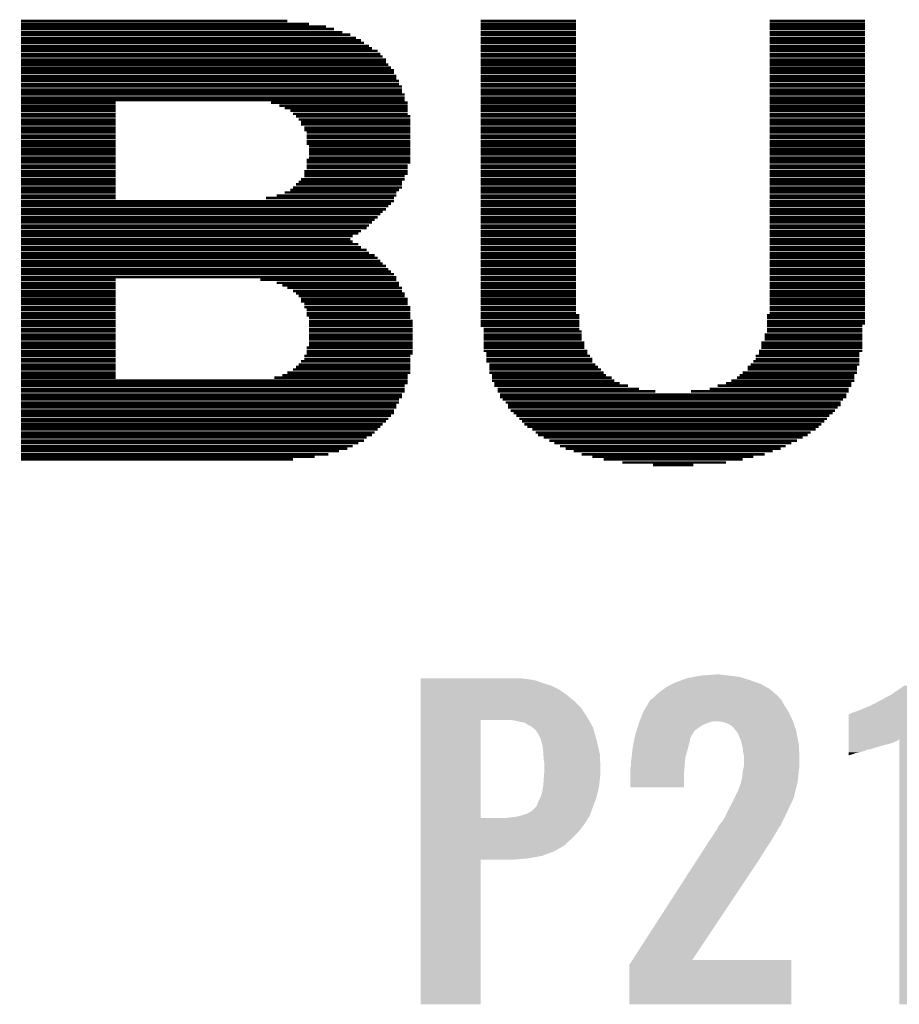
# Model space of a CAD drawing. Extents: x -9 to 122, y -9 to 65.
# Tile 133 of 256: x 42.03 to 45.61, y 28.24 to 32.26. Entities that reach past the tile are written whole.
import ezdxf

# ---------------------------------------------------------------- set-up
doc = ezdxf.new("R2010")
doc.units = 0
doc.layers.add('CLICKER_4_FOR_R7FA4M2A_V100_GTO', color=12, linetype='CONTINUOUS')

msp = doc.modelspace()

# ---------------------------------------------------------------- linework, layer by layer
at = {"layer": 'CLICKER_4_FOR_R7FA4M2A_V100_GTO', "const_width": 0.01016}
for points in [[(42.03192, 32.25038), (43.1165, 32.25038)], [(43.9039, 32.25038), (44.29252, 32.25038)], [(45.07992, 32.25038), (45.46854, 32.25038)], [(42.03192, 32.23768), (43.2054, 32.23768)], [(42.03192, 32.22752), (43.27398, 32.22752)], [(42.03192, 32.21736), (43.307, 32.21736)], [(42.03192, 32.20466), (43.34002, 32.20466)], [(43.9039, 32.23768), (44.29252, 32.23768)], [(43.9039, 32.22752), (44.29252, 32.22752)], [(43.9039, 32.21736), (44.29252, 32.21736)], [(43.9039, 32.20466), (44.29252, 32.20466)], [(45.07992, 32.23768), (45.46854, 32.23768)], [(45.07992, 32.22752), (45.46854, 32.22752)], [(45.07992, 32.21736), (45.46854, 32.21736)], [(45.07992, 32.20466), (45.46854, 32.20466)], [(42.03192, 32.1945), (43.37304, 32.1945)], [(42.03192, 32.1818), (43.3959, 32.1818)], [(42.03192, 32.17164), (43.41622, 32.17164)], [(42.03192, 32.16148), (43.42892, 32.16148)], [(43.9039, 32.1945), (44.29252, 32.1945)], [(43.9039, 32.1818), (44.29252, 32.1818)], [(43.9039, 32.17164), (44.29252, 32.17164)], [(43.9039, 32.16148), (44.29252, 32.16148)], [(45.07992, 32.1945), (45.46854, 32.1945)], [(45.07992, 32.1818), (45.46854, 32.1818)], [(45.07992, 32.17164), (45.46854, 32.17164)], [(45.07992, 32.16148), (45.46854, 32.16148)], [(42.03192, 32.14878), (43.44924, 32.14878)], [(42.03192, 32.13862), (43.46194, 32.13862)], [(42.03192, 32.12846), (43.4848, 32.12846)], [(43.9039, 32.14878), (44.29252, 32.14878)], [(43.9039, 32.13862), (44.29252, 32.13862)], [(43.9039, 32.12846), (44.29252, 32.12846)], [(45.07992, 32.14878), (45.46854, 32.14878)], [(45.07992, 32.13862), (45.46854, 32.13862)], [(45.07992, 32.12846), (45.46854, 32.12846)], [(42.03192, 32.11576), (43.49496, 32.11576)], [(42.03192, 32.1056), (43.50512, 32.1056)], [(42.03192, 32.0929), (43.51782, 32.0929)], [(42.03192, 32.08274), (43.51782, 32.08274)], [(43.9039, 32.11576), (44.29252, 32.11576)], [(43.9039, 32.1056), (44.29252, 32.1056)], [(43.9039, 32.0929), (44.29252, 32.0929)], [(43.9039, 32.08274), (44.29252, 32.08274)], [(45.07992, 32.11576), (45.46854, 32.11576)], [(45.07992, 32.1056), (45.46854, 32.1056)], [(45.07992, 32.0929), (45.46854, 32.0929)], [(45.07992, 32.08274), (45.46854, 32.08274)], [(42.03192, 32.07258), (43.52798, 32.07258)], [(42.03192, 32.05988), (43.53814, 32.05988)], [(42.03192, 32.04972), (43.55084, 32.04972)], [(43.9039, 32.07258), (44.29252, 32.07258)], [(43.9039, 32.05988), (44.29252, 32.05988)], [(43.9039, 32.04972), (44.29252, 32.04972)], [(45.07992, 32.07258), (45.46854, 32.07258)], [(45.07992, 32.05988), (45.46854, 32.05988)], [(45.07992, 32.04972), (45.46854, 32.04972)], [(42.03192, 32.03956), (43.55084, 32.03956)], [(42.03192, 32.02686), (43.561, 32.02686)], [(42.03192, 32.0167), (43.561, 32.0167)], [(42.03192, 32.00654), (43.57116, 32.00654)], [(43.9039, 32.03956), (44.29252, 32.03956)], [(43.9039, 32.02686), (44.29252, 32.02686)], [(43.9039, 32.0167), (44.29252, 32.0167)], [(43.9039, 32.00654), (44.29252, 32.00654)], [(45.07992, 32.03956), (45.46854, 32.03956)], [(45.07992, 32.02686), (45.46854, 32.02686)], [(45.07992, 32.0167), (45.46854, 32.0167)], [(45.07992, 32.00654), (45.46854, 32.00654)], [(42.03192, 31.99384), (43.57116, 31.99384)], [(42.03192, 31.98368), (43.58386, 31.98368)], [(42.03192, 31.97098), (43.58386, 31.97098)], [(42.03192, 31.96082), (43.58386, 31.96082)], [(43.9039, 31.99384), (44.29252, 31.99384)], [(43.9039, 31.98368), (44.29252, 31.98368)], [(43.9039, 31.97098), (44.29252, 31.97098)], [(43.9039, 31.96082), (44.29252, 31.96082)], [(45.07992, 31.99384), (45.46854, 31.99384)], [(45.07992, 31.98368), (45.46854, 31.98368)], [(45.07992, 31.97098), (45.46854, 31.97098)], [(45.07992, 31.96082), (45.46854, 31.96082)], [(42.03192, 31.95066), (43.59402, 31.95066)], [(42.03192, 31.93796), (43.59402, 31.93796)], [(42.03192, 31.9278), (43.59402, 31.9278)], [(43.9039, 31.95066), (44.29252, 31.95066)], [(43.9039, 31.93796), (44.29252, 31.93796)], [(43.9039, 31.9278), (44.29252, 31.9278)], [(45.07992, 31.95066), (45.46854, 31.95066)], [(45.07992, 31.93796), (45.46854, 31.93796)], [(45.07992, 31.9278), (45.46854, 31.9278)], [(42.03192, 31.91764), (42.418, 31.91764)], [(42.03192, 31.90494), (42.418, 31.90494)], [(42.03192, 31.89478), (42.418, 31.89478)], [(42.03192, 31.88462), (42.418, 31.88462)], [(43.05046, 31.91764), (43.60672, 31.91764)], [(43.08348, 31.90494), (43.60672, 31.90494)], [(43.10634, 31.89478), (43.60672, 31.89478)], [(43.1292, 31.88462), (43.60672, 31.88462)], [(43.9039, 31.91764), (44.29252, 31.91764)], [(43.9039, 31.90494), (44.29252, 31.90494)], [(43.9039, 31.89478), (44.29252, 31.89478)], [(43.9039, 31.88462), (44.29252, 31.88462)], [(45.07992, 31.91764), (45.46854, 31.91764)], [(45.07992, 31.90494), (45.46854, 31.90494)], [(45.07992, 31.89478), (45.46854, 31.89478)], [(45.07992, 31.88462), (45.46854, 31.88462)], [(42.03192, 31.87192), (42.418, 31.87192)], [(42.03192, 31.86176), (42.418, 31.86176)], [(42.03192, 31.84906), (42.418, 31.84906)], [(43.13936, 31.87192), (43.60672, 31.87192)], [(43.15206, 31.86176), (43.61688, 31.86176)], [(43.16222, 31.84906), (43.61688, 31.84906)], [(43.9039, 31.87192), (44.29252, 31.87192)], [(43.9039, 31.86176), (44.29252, 31.86176)], [(43.9039, 31.84906), (44.29252, 31.84906)], [(45.07992, 31.87192), (45.46854, 31.87192)], [(45.07992, 31.86176), (45.46854, 31.86176)], [(45.07992, 31.84906), (45.46854, 31.84906)], [(42.03192, 31.8389), (42.418, 31.8389)], [(42.03192, 31.82874), (42.418, 31.82874)], [(42.03192, 31.81604), (42.418, 31.81604)], [(42.03192, 31.80588), (42.418, 31.80588)], [(43.17238, 31.8389), (43.61688, 31.8389)], [(43.17238, 31.82874), (43.61688, 31.82874)], [(43.18508, 31.81604), (43.61688, 31.81604)], [(43.18508, 31.80588), (43.61688, 31.80588)], [(43.9039, 31.8389), (44.29252, 31.8389)], [(43.9039, 31.82874), (44.29252, 31.82874)], [(43.9039, 31.81604), (44.29252, 31.81604)], [(43.9039, 31.80588), (44.29252, 31.80588)], [(45.07992, 31.8389), (45.46854, 31.8389)], [(45.07992, 31.82874), (45.46854, 31.82874)], [(45.07992, 31.81604), (45.46854, 31.81604)], [(45.07992, 31.80588), (45.46854, 31.80588)], [(42.03192, 31.79572), (42.418, 31.79572)], [(42.03192, 31.78302), (42.418, 31.78302)], [(42.03192, 31.77286), (42.418, 31.77286)], [(42.03192, 31.76016), (42.418, 31.76016)], [(43.19524, 31.79572), (43.61688, 31.79572)], [(43.19524, 31.78302), (43.61688, 31.78302)], [(43.19524, 31.77286), (43.61688, 31.77286)], [(43.19524, 31.76016), (43.61688, 31.76016)], [(43.9039, 31.79572), (44.29252, 31.79572)], [(43.9039, 31.78302), (44.29252, 31.78302)], [(43.9039, 31.77286), (44.29252, 31.77286)], [(43.9039, 31.76016), (44.29252, 31.76016)], [(45.07992, 31.79572), (45.46854, 31.79572)], [(45.07992, 31.78302), (45.46854, 31.78302)], [(45.07992, 31.77286), (45.46854, 31.77286)], [(45.07992, 31.76016), (45.46854, 31.76016)], [(42.03192, 31.75), (42.418, 31.75)], [(42.03192, 31.73984), (42.418, 31.73984)], [(42.03192, 31.72714), (42.418, 31.72714)], [(43.19524, 31.75), (43.61688, 31.75)], [(43.2054, 31.73984), (43.61688, 31.73984)], [(43.2054, 31.72714), (43.61688, 31.72714)], [(43.9039, 31.75), (44.29252, 31.75)], [(43.9039, 31.73984), (44.29252, 31.73984)], [(43.9039, 31.72714), (44.29252, 31.72714)], [(45.07992, 31.75), (45.46854, 31.75)], [(45.07992, 31.73984), (45.46854, 31.73984)], [(45.07992, 31.72714), (45.46854, 31.72714)], [(42.03192, 31.71698), (42.418, 31.71698)], [(42.03192, 31.70682), (42.418, 31.70682)], [(42.03192, 31.69412), (42.418, 31.69412)], [(42.03192, 31.68396), (42.418, 31.68396)], [(43.19524, 31.68396), (43.61688, 31.68396)], [(43.2054, 31.71698), (43.61688, 31.71698)], [(43.2054, 31.70682), (43.61688, 31.70682)], [(43.2054, 31.69412), (43.61688, 31.69412)], [(43.9039, 31.71698), (44.29252, 31.71698)], [(43.9039, 31.70682), (44.29252, 31.70682)], [(43.9039, 31.69412), (44.29252, 31.69412)], [(43.9039, 31.68396), (44.29252, 31.68396)], [(45.07992, 31.71698), (45.46854, 31.71698)], [(45.07992, 31.70682), (45.46854, 31.70682)], [(45.07992, 31.69412), (45.46854, 31.69412)], [(45.07992, 31.68396), (45.46854, 31.68396)], [(42.03192, 31.6738), (42.418, 31.6738)], [(42.03192, 31.6611), (42.418, 31.6611)], [(42.03192, 31.65094), (42.418, 31.65094)], [(43.19524, 31.6738), (43.61688, 31.6738)], [(43.19524, 31.6611), (43.60672, 31.6611)], [(43.19524, 31.65094), (43.60672, 31.65094)], [(43.9039, 31.6738), (44.29252, 31.6738)], [(43.9039, 31.6611), (44.29252, 31.6611)], [(43.9039, 31.65094), (44.29252, 31.65094)], [(45.07992, 31.6738), (45.46854, 31.6738)], [(45.07992, 31.6611), (45.46854, 31.6611)], [(45.07992, 31.65094), (45.46854, 31.65094)], [(42.03192, 31.63824), (42.418, 31.63824)], [(42.03192, 31.62808), (42.418, 31.62808)], [(42.03192, 31.61792), (42.418, 31.61792)], [(42.03192, 31.60522), (42.418, 31.60522)], [(43.17238, 31.60522), (43.59402, 31.60522)], [(43.18508, 31.63824), (43.60672, 31.63824)], [(43.18508, 31.62808), (43.60672, 31.62808)], [(43.18508, 31.61792), (43.59402, 31.61792)], [(43.9039, 31.63824), (44.29252, 31.63824)], [(43.9039, 31.62808), (44.29252, 31.62808)], [(43.9039, 31.61792), (44.29252, 31.61792)], [(43.9039, 31.60522), (44.29252, 31.60522)], [(45.07992, 31.63824), (45.46854, 31.63824)], [(45.07992, 31.62808), (45.46854, 31.62808)], [(45.07992, 31.61792), (45.46854, 31.61792)], [(45.07992, 31.60522), (45.46854, 31.60522)], [(42.03192, 31.59506), (42.418, 31.59506)], [(42.03192, 31.5849), (42.418, 31.5849)], [(42.03192, 31.5722), (42.418, 31.5722)], [(42.03192, 31.56204), (42.418, 31.56204)], [(43.1292, 31.56204), (43.57116, 31.56204)], [(43.13936, 31.5722), (43.58386, 31.5722)], [(43.15206, 31.5849), (43.58386, 31.5849)], [(43.16222, 31.59506), (43.58386, 31.59506)], [(43.9039, 31.59506), (44.29252, 31.59506)], [(43.9039, 31.5849), (44.29252, 31.5849)], [(43.9039, 31.5722), (44.29252, 31.5722)], [(43.9039, 31.56204), (44.29252, 31.56204)], [(45.07992, 31.59506), (45.46854, 31.59506)], [(45.07992, 31.5849), (45.46854, 31.5849)], [(45.07992, 31.5722), (45.46854, 31.5722)], [(45.07992, 31.56204), (45.46854, 31.56204)], [(42.03192, 31.55188), (42.418, 31.55188)], [(42.03192, 31.53918), (42.418, 31.53918)], [(42.03192, 31.52902), (42.418, 31.52902)], [(43.03014, 31.52902), (43.55084, 31.52902)], [(43.07332, 31.53918), (43.561, 31.53918)], [(43.10634, 31.55188), (43.561, 31.55188)], [(43.9039, 31.55188), (44.29252, 31.55188)], [(43.9039, 31.53918), (44.29252, 31.53918)], [(43.9039, 31.52902), (44.29252, 31.52902)], [(45.07992, 31.55188), (45.46854, 31.55188)], [(45.07992, 31.53918), (45.46854, 31.53918)], [(45.07992, 31.52902), (45.46854, 31.52902)], [(42.03192, 31.51632), (43.55084, 31.51632)], [(42.03192, 31.50616), (43.53814, 31.50616)], [(42.03192, 31.496), (43.52798, 31.496)], [(42.03192, 31.4833), (43.51782, 31.4833)], [(43.9039, 31.51632), (44.29252, 31.51632)], [(43.9039, 31.50616), (44.29252, 31.50616)], [(43.9039, 31.496), (44.29252, 31.496)], [(43.9039, 31.4833), (44.29252, 31.4833)], [(45.07992, 31.51632), (45.46854, 31.51632)], [(45.07992, 31.50616), (45.46854, 31.50616)], [(45.07992, 31.496), (45.46854, 31.496)], [(45.07992, 31.4833), (45.46854, 31.4833)], [(42.03192, 31.47314), (43.50512, 31.47314)], [(42.03192, 31.46298), (43.49496, 31.46298)], [(42.03192, 31.45028), (43.4848, 31.45028)], [(42.03192, 31.44012), (43.4721, 31.44012)], [(43.9039, 31.47314), (44.29252, 31.47314)], [(43.9039, 31.46298), (44.29252, 31.46298)], [(43.9039, 31.45028), (44.29252, 31.45028)], [(43.9039, 31.44012), (44.29252, 31.44012)], [(45.07992, 31.47314), (45.46854, 31.47314)], [(45.07992, 31.46298), (45.46854, 31.46298)], [(45.07992, 31.45028), (45.46854, 31.45028)], [(45.07992, 31.44012), (45.46854, 31.44012)], [(42.03192, 31.42996), (43.46194, 31.42996)], [(42.03192, 31.41726), (43.44924, 31.41726)], [(42.03192, 31.4071), (43.43908, 31.4071)], [(43.9039, 31.42996), (44.29252, 31.42996)], [(43.9039, 31.41726), (44.29252, 31.41726)], [(43.9039, 31.4071), (44.29252, 31.4071)], [(45.07992, 31.42996), (45.46854, 31.42996)], [(45.07992, 31.41726), (45.46854, 31.41726)], [(45.07992, 31.4071), (45.46854, 31.4071)], [(42.03192, 31.3944), (43.41622, 31.3944)], [(42.03192, 31.38424), (43.40606, 31.38424)], [(42.03192, 31.37408), (43.3832, 31.37408)], [(42.03192, 31.36138), (43.37304, 31.36138)], [(43.9039, 31.3944), (44.29252, 31.3944)], [(43.9039, 31.38424), (44.29252, 31.38424)], [(43.9039, 31.37408), (44.29252, 31.37408)], [(43.9039, 31.36138), (44.29252, 31.36138)], [(45.07992, 31.3944), (45.46854, 31.3944)], [(45.07992, 31.38424), (45.46854, 31.38424)], [(45.07992, 31.37408), (45.46854, 31.37408)], [(45.07992, 31.36138), (45.46854, 31.36138)], [(42.03192, 31.35122), (43.3832, 31.35122)], [(42.03192, 31.34106), (43.40606, 31.34106)], [(42.03192, 31.32836), (43.41622, 31.32836)], [(42.03192, 31.3182), (43.43908, 31.3182)], [(43.9039, 31.35122), (44.29252, 31.35122)], [(43.9039, 31.34106), (44.29252, 31.34106)], [(43.9039, 31.32836), (44.29252, 31.32836)], [(43.9039, 31.3182), (44.29252, 31.3182)], [(45.07992, 31.35122), (45.46854, 31.35122)], [(45.07992, 31.34106), (45.46854, 31.34106)], [(45.07992, 31.32836), (45.46854, 31.32836)], [(45.07992, 31.3182), (45.46854, 31.3182)], [(42.03192, 31.3055), (43.44924, 31.3055)], [(42.03192, 31.29534), (43.4721, 31.29534)], [(42.03192, 31.28518), (43.4848, 31.28518)], [(43.9039, 31.3055), (44.29252, 31.3055)], [(43.9039, 31.29534), (44.29252, 31.29534)], [(43.9039, 31.28518), (44.29252, 31.28518)], [(45.07992, 31.3055), (45.46854, 31.3055)], [(45.07992, 31.29534), (45.46854, 31.29534)], [(45.07992, 31.28518), (45.46854, 31.28518)], [(42.03192, 31.27248), (43.49496, 31.27248)], [(42.03192, 31.26232), (43.50512, 31.26232)], [(42.03192, 31.25216), (43.51782, 31.25216)], [(42.03192, 31.23946), (43.52798, 31.23946)], [(43.9039, 31.27248), (44.29252, 31.27248)], [(43.9039, 31.26232), (44.29252, 31.26232)], [(43.9039, 31.25216), (44.29252, 31.25216)], [(43.9039, 31.23946), (44.29252, 31.23946)], [(45.07992, 31.27248), (45.46854, 31.27248)], [(45.07992, 31.26232), (45.46854, 31.26232)], [(45.07992, 31.25216), (45.46854, 31.25216)], [(45.07992, 31.23946), (45.46854, 31.23946)], [(42.03192, 31.2293), (43.53814, 31.2293)], [(42.03192, 31.21914), (43.55084, 31.21914)], [(42.03192, 31.20644), (43.561, 31.20644)], [(43.9039, 31.2293), (44.29252, 31.2293)], [(43.9039, 31.21914), (44.29252, 31.21914)], [(43.9039, 31.20644), (44.29252, 31.20644)], [(45.07992, 31.2293), (45.46854, 31.2293)], [(45.07992, 31.21914), (45.46854, 31.21914)], [(45.07992, 31.20644), (45.46854, 31.20644)], [(42.03192, 31.19628), (42.418, 31.19628)], [(42.03192, 31.18358), (42.418, 31.18358)], [(42.03192, 31.17342), (42.418, 31.17342)], [(42.03192, 31.16326), (42.418, 31.16326)], [(43.00728, 31.19628), (43.561, 31.19628)], [(43.07332, 31.18358), (43.57116, 31.18358)], [(43.09618, 31.17342), (43.57116, 31.17342)], [(43.1165, 31.16326), (43.58386, 31.16326)], [(43.9039, 31.19628), (44.29252, 31.19628)], [(43.9039, 31.18358), (44.29252, 31.18358)], [(43.9039, 31.17342), (44.29252, 31.17342)], [(43.9039, 31.16326), (44.29252, 31.16326)], [(45.07992, 31.19628), (45.46854, 31.19628)], [(45.07992, 31.18358), (45.46854, 31.18358)], [(45.07992, 31.17342), (45.46854, 31.17342)], [(45.07992, 31.16326), (45.46854, 31.16326)], [(42.03192, 31.15056), (42.418, 31.15056)], [(42.03192, 31.1404), (42.418, 31.1404)], [(42.03192, 31.13024), (42.418, 31.13024)], [(43.13936, 31.15056), (43.58386, 31.15056)], [(43.15206, 31.1404), (43.59402, 31.1404)], [(43.16222, 31.13024), (43.59402, 31.13024)], [(43.9039, 31.15056), (44.29252, 31.15056)], [(43.9039, 31.1404), (44.29252, 31.1404)], [(43.9039, 31.13024), (44.29252, 31.13024)], [(45.07992, 31.15056), (45.46854, 31.15056)], [(45.07992, 31.1404), (45.46854, 31.1404)], [(45.07992, 31.13024), (45.46854, 31.13024)], [(42.03192, 31.11754), (42.418, 31.11754)], [(42.03192, 31.10738), (42.418, 31.10738)], [(42.03192, 31.09722), (42.418, 31.09722)], [(42.03192, 31.08452), (42.418, 31.08452)], [(43.17238, 31.11754), (43.60672, 31.11754)], [(43.17238, 31.10738), (43.60672, 31.10738)], [(43.18508, 31.09722), (43.60672, 31.09722)], [(43.18508, 31.08452), (43.61688, 31.08452)], [(43.9039, 31.11754), (44.29252, 31.11754)], [(43.9039, 31.10738), (44.29252, 31.10738)], [(43.9039, 31.09722), (44.29252, 31.09722)], [(43.9039, 31.08452), (44.29252, 31.08452)], [(45.07992, 31.11754), (45.46854, 31.11754)], [(45.07992, 31.10738), (45.46854, 31.10738)], [(45.07992, 31.09722), (45.46854, 31.09722)], [(45.07992, 31.08452), (45.46854, 31.08452)], [(42.03192, 31.07436), (42.418, 31.07436)], [(42.03192, 31.06166), (42.418, 31.06166)], [(42.03192, 31.0515), (42.418, 31.0515)], [(42.03192, 31.04134), (42.418, 31.04134)], [(43.19524, 31.07436), (43.61688, 31.07436)], [(43.19524, 31.06166), (43.61688, 31.06166)], [(43.19524, 31.0515), (43.61688, 31.0515)], [(43.2054, 31.04134), (43.61688, 31.04134)], [(43.9039, 31.07436), (44.29252, 31.07436)], [(43.9039, 31.06166), (44.29252, 31.06166)], [(43.9039, 31.0515), (44.30522, 31.0515)], [(43.9039, 31.04134), (44.30522, 31.04134)], [(45.06976, 31.0515), (45.46854, 31.0515)], [(45.06976, 31.04134), (45.46854, 31.04134)], [(45.07992, 31.07436), (45.46854, 31.07436)], [(45.07992, 31.06166), (45.46854, 31.06166)], [(42.03192, 31.02864), (42.418, 31.02864)], [(42.03192, 31.01848), (42.418, 31.01848)], [(42.03192, 31.00832), (42.418, 31.00832)], [(43.2054, 31.02864), (43.62704, 31.02864)], [(43.2054, 31.01848), (43.62704, 31.01848)], [(43.2054, 31.00832), (43.62704, 31.00832)], [(43.9039, 31.02864), (44.30522, 31.02864)], [(43.9039, 31.01848), (44.30522, 31.01848)], [(43.9039, 31.00832), (44.30522, 31.00832)], [(45.06976, 31.02864), (45.46854, 31.02864)], [(45.06976, 31.01848), (45.46854, 31.01848)], [(45.06976, 31.00832), (45.45838, 31.00832)], [(42.03192, 30.99562), (42.418, 30.99562)], [(42.03192, 30.98546), (42.418, 30.98546)], [(42.03192, 30.97276), (42.418, 30.97276)], [(42.03192, 30.9626), (42.418, 30.9626)], [(43.2054, 30.99562), (43.62704, 30.99562)], [(43.2054, 30.98546), (43.62704, 30.98546)], [(43.2054, 30.97276), (43.62704, 30.97276)], [(43.2054, 30.9626), (43.62704, 30.9626)], [(43.9166, 30.99562), (44.30522, 30.99562)], [(43.9166, 30.98546), (44.31538, 30.98546)], [(43.9166, 30.97276), (44.31538, 30.97276)], [(43.9166, 30.9626), (44.31538, 30.9626)], [(45.0596, 30.97276), (45.45838, 30.97276)], [(45.0596, 30.9626), (45.45838, 30.9626)], [(45.06976, 30.99562), (45.45838, 30.99562)], [(45.06976, 30.98546), (45.45838, 30.98546)], [(42.03192, 30.95244), (42.418, 30.95244)], [(42.03192, 30.93974), (42.418, 30.93974)], [(42.03192, 30.92958), (42.418, 30.92958)], [(42.03192, 30.91942), (42.418, 30.91942)], [(43.19524, 30.91942), (43.62704, 30.91942)], [(43.2054, 30.95244), (43.62704, 30.95244)], [(43.2054, 30.93974), (43.62704, 30.93974)], [(43.2054, 30.92958), (43.62704, 30.92958)], [(43.9166, 30.95244), (44.31538, 30.95244)], [(43.9166, 30.93974), (44.32554, 30.93974)], [(43.9166, 30.92958), (44.32554, 30.92958)], [(43.9166, 30.91942), (44.32554, 30.91942)], [(45.0469, 30.93974), (45.45838, 30.93974)], [(45.0469, 30.92958), (45.45838, 30.92958)], [(45.0469, 30.91942), (45.45838, 30.91942)], [(45.0596, 30.95244), (45.45838, 30.95244)], [(42.03192, 30.90672), (42.418, 30.90672)], [(42.03192, 30.89656), (42.418, 30.89656)], [(42.03192, 30.8864), (42.418, 30.8864)], [(43.18508, 30.8864), (43.61688, 30.8864)], [(43.19524, 30.90672), (43.62704, 30.90672)], [(43.19524, 30.89656), (43.62704, 30.89656)], [(43.9166, 30.90672), (44.33824, 30.90672)], [(43.92676, 30.89656), (44.33824, 30.89656)], [(43.92676, 30.8864), (44.3484, 30.8864)], [(45.02404, 30.8864), (45.44568, 30.8864)], [(45.03674, 30.90672), (45.45838, 30.90672)], [(45.03674, 30.89656), (45.44568, 30.89656)], [(42.03192, 30.8737), (42.418, 30.8737)], [(42.03192, 30.86354), (42.418, 30.86354)], [(42.03192, 30.85084), (42.418, 30.85084)], [(42.03192, 30.84068), (42.418, 30.84068)], [(43.15206, 30.84068), (43.61688, 30.84068)], [(43.16222, 30.85084), (43.61688, 30.85084)], [(43.17238, 30.86354), (43.61688, 30.86354)], [(43.18508, 30.8737), (43.61688, 30.8737)], [(43.92676, 30.8737), (44.35856, 30.8737)], [(43.92676, 30.86354), (44.35856, 30.86354)], [(43.93946, 30.85084), (44.37126, 30.85084)], [(43.93946, 30.84068), (44.38142, 30.84068)], [(44.99102, 30.84068), (45.43552, 30.84068)], [(45.00372, 30.85084), (45.44568, 30.85084)], [(45.01388, 30.86354), (45.44568, 30.86354)], [(45.02404, 30.8737), (45.44568, 30.8737)], [(42.03192, 30.83052), (42.418, 30.83052)], [(42.03192, 30.81782), (42.418, 30.81782)], [(42.03192, 30.80766), (42.418, 30.80766)], [(42.03192, 30.7975), (42.418, 30.7975)], [(43.06316, 30.7975), (43.60672, 30.7975)], [(43.09618, 30.80766), (43.60672, 30.80766)], [(43.1165, 30.81782), (43.61688, 30.81782)], [(43.13936, 30.83052), (43.61688, 30.83052)], [(43.93946, 30.83052), (44.39412, 30.83052)], [(43.93946, 30.81782), (44.40428, 30.81782)], [(43.94962, 30.80766), (44.41444, 30.80766)], [(43.94962, 30.7975), (44.4373, 30.7975)], [(44.94784, 30.7975), (45.42536, 30.7975)], [(44.958, 30.80766), (45.42536, 30.80766)], [(44.9707, 30.81782), (45.43552, 30.81782)], [(44.99102, 30.83052), (45.43552, 30.83052)], [(42.03192, 30.7848), (43.60672, 30.7848)], [(42.03192, 30.77464), (43.60672, 30.77464)], [(42.03192, 30.76448), (43.59402, 30.76448)], [(43.94962, 30.7848), (44.44746, 30.7848)], [(43.95978, 30.77464), (44.47032, 30.77464)], [(43.95978, 30.76448), (44.50334, 30.76448)], [(44.8691, 30.76448), (45.41266, 30.76448)], [(44.90212, 30.77464), (45.41266, 30.77464)], [(44.92498, 30.7848), (45.42536, 30.7848)], [(42.03192, 30.75178), (43.59402, 30.75178)], [(42.03192, 30.74162), (43.59402, 30.74162)], [(42.03192, 30.72892), (43.58386, 30.72892)], [(42.03192, 30.71876), (43.58386, 30.71876)], [(43.97248, 30.75178), (44.54906, 30.75178)], [(43.97248, 30.74162), (44.6151, 30.74162)], [(43.98264, 30.72892), (45.39234, 30.72892)], [(43.98264, 30.71876), (45.39234, 30.71876)], [(44.75988, 30.74162), (45.4025, 30.74162)], [(44.83608, 30.75178), (45.4025, 30.75178)], [(42.03192, 30.7086), (43.57116, 30.7086)], [(42.03192, 30.6959), (43.57116, 30.6959)], [(42.03192, 30.68574), (43.561, 30.68574)], [(43.9928, 30.7086), (45.37964, 30.7086)], [(44.0055, 30.6959), (45.36948, 30.6959)], [(44.01566, 30.68574), (45.36948, 30.68574)], [(42.03192, 30.67558), (43.561, 30.67558)], [(42.03192, 30.66288), (43.55084, 30.66288)], [(42.03192, 30.65272), (43.55084, 30.65272)], [(42.03192, 30.64256), (43.53814, 30.64256)], [(44.01566, 30.67558), (45.35678, 30.67558)], [(44.02582, 30.66288), (45.34662, 30.66288)], [(44.03852, 30.65272), (45.33646, 30.65272)], [(44.04868, 30.64256), (45.32376, 30.64256)], [(42.03192, 30.62986), (43.52798, 30.62986)], [(42.03192, 30.6197), (43.51782, 30.6197)], [(42.03192, 30.607), (43.50512, 30.607)], [(42.03192, 30.59684), (43.49496, 30.59684)], [(44.06138, 30.62986), (45.3136, 30.62986)], [(44.07154, 30.6197), (45.30344, 30.6197)], [(44.0817, 30.607), (45.29074, 30.607)], [(44.0944, 30.59684), (45.28058, 30.59684)], [(42.03192, 30.58668), (43.4848, 30.58668)], [(42.03192, 30.57398), (43.4721, 30.57398)], [(42.03192, 30.56382), (43.46194, 30.56382)], [(44.11472, 30.58668), (45.26788, 30.58668)], [(44.12742, 30.57398), (45.24756, 30.57398)], [(44.13758, 30.56382), (45.23486, 30.56382)], [(42.03192, 30.55366), (43.43908, 30.55366)], [(42.03192, 30.54096), (43.42892, 30.54096)], [(42.03192, 30.5308), (43.40606, 30.5308)], [(42.03192, 30.5181), (43.3832, 30.5181)], [(44.16044, 30.55366), (45.21454, 30.55366)], [(44.1833, 30.54096), (45.19168, 30.54096)], [(44.20362, 30.5308), (45.16882, 30.5308)], [(44.22648, 30.5181), (45.14596, 30.5181)], [(42.03192, 30.50794), (43.36034, 30.50794)], [(42.03192, 30.49778), (43.32732, 30.49778)], [(42.03192, 30.48508), (43.28414, 30.48508)], [(44.24934, 30.50794), (45.12564, 30.50794)], [(44.28236, 30.49778), (45.09262, 30.49778)], [(44.31538, 30.48508), (45.0596, 30.48508)], [(42.03192, 30.47492), (43.22826, 30.47492)], [(42.03192, 30.46476), (43.13936, 30.46476)], [(44.35856, 30.47492), (45.01388, 30.47492)], [(44.40428, 30.46476), (44.9707, 30.46476)], [(44.48048, 30.45206), (44.90212, 30.45206)], [(44.60494, 30.4419), (44.77004, 30.4419)]]:
    msp.add_lwpolyline(points, dxfattribs=at)
at = {"layer": 'CLICKER_4_FOR_R7FA4M2A_V100_GTO'}
for points in [[(43.66008, 29.57068), (43.660082, 29.57322), (44.081698, 29.57068), (44.066462, 29.57322)], [(43.66008, 29.56814), (43.66008, 29.57068), (44.104558, 29.56814), (44.081698, 29.57068)], [(43.66008, 29.563058), (43.66008, 29.56814), (44.12996, 29.563058), (44.104558, 29.56814)], [(43.66008, 29.5529), (43.66008, 29.563058), (44.1579, 29.5529), (44.12996, 29.563058)], [(44.696382, 29.55544), (44.723958, 29.5656), (45.027428, 29.55544), (44.99864, 29.5656)], [(44.723958, 29.5656), (44.744642, 29.57322), (44.99864, 29.5656), (44.974258, 29.57322)], [(44.744642, 29.57322), (44.77131, 29.5783), (44.974258, 29.57322), (44.958002, 29.5783)], [(44.77131, 29.5783), (44.79798, 29.58338), (44.958002, 29.5783), (44.9199, 29.58338)], [(44.79798, 29.58338), (44.829728, 29.58592), (44.9199, 29.58338), (44.891958, 29.58592)], [(44.829728, 29.58592), (44.861478, 29.58846), (44.891958, 29.58592), (44.876722, 29.58846)], [(43.66008, 29.54274), (43.66008, 29.5529), (44.19092, 29.54274), (44.1579, 29.5529)], [(43.66008, 29.527498), (43.66008, 29.54274), (44.221402, 29.527498), (44.19092, 29.54274)], [(43.66008, 29.50718), (43.66008, 29.527498), (44.25188, 29.50718), (44.221402, 29.527498)], [(44.632878, 29.51734), (44.650342, 29.53004), (45.094736, 29.51734), (45.07992, 29.53004)], [(44.650342, 29.53004), (44.660822, 29.53766), (45.07992, 29.53004), (45.065634, 29.53766)], [(44.660822, 29.53766), (44.686222, 29.55036), (45.065634, 29.53766), (45.041822, 29.55036)], [(44.686222, 29.55036), (44.696382, 29.55544), (45.041822, 29.55036), (45.027428, 29.55544)], [(45.58792, 29.5148), (45.628562, 29.54274), (45.836838, 29.5148), (45.836838, 29.54274)], [(43.660078, 29.4513), (43.66008, 29.481782), (44.31284, 29.4513), (44.282358, 29.481782)], [(43.66008, 29.481782), (43.66008, 29.50718), (44.282358, 29.481782), (44.25188, 29.50718)], [(44.580808, 29.46146), (44.594778, 29.484318), (45.14088, 29.46146), (45.128182, 29.484318)], [(44.594778, 29.484318), (44.594782, 29.484322), (45.128182, 29.484318), (45.12818, 29.484322)], [(44.594782, 29.484322), (44.602402, 29.489402), (45.12818, 29.484322), (45.1231, 29.489402)], [(44.602402, 29.489402), (44.60748, 29.49448), (45.1231, 29.489402), (45.118022, 29.49448)], [(44.60748, 29.49448), (44.612556, 29.499556), (45.118022, 29.49448), (45.115482, 29.499556)], [(44.612556, 29.499556), (44.61256, 29.49956), (45.115482, 29.499556), (45.115478, 29.49956)], [(44.61256, 29.49956), (44.632878, 29.51734), (45.115478, 29.49956), (45.094736, 29.51734)], [(45.491402, 29.46146), (45.54474, 29.489402), (45.836838, 29.46146), (45.836838, 29.489402)], [(45.54474, 29.489402), (45.547284, 29.491942), (45.836838, 29.489402), (45.836838, 29.491942)], [(45.547284, 29.491942), (45.572682, 29.504642), (45.836838, 29.491942), (45.836838, 29.504642)], [(45.572682, 29.504642), (45.58792, 29.5148), (45.836838, 29.504642), (45.836838, 29.5148)], [(43.660078, 29.413202), (43.660078, 29.4513), (44.338238, 29.413202), (44.31284, 29.4513)], [(44.564862, 29.433518), (44.56684, 29.438602), (45.15866, 29.433518), (45.155426, 29.438602)], [(44.56684, 29.438602), (44.580808, 29.46146), (45.155426, 29.438602), (45.14088, 29.46146)], [(45.41266, 29.43098), (45.443138, 29.44114), (45.836836, 29.43098), (45.836836, 29.44114)], [(45.443138, 29.44114), (45.466, 29.4513), (45.836836, 29.44114), (45.836836, 29.4513)], [(45.466, 29.4513), (45.491402, 29.46146), (45.836836, 29.4513), (45.836838, 29.46146)], [(43.660072, 29.004282), (43.660078, 29.40304), (43.9039, 29.004282), (43.903922, 29.40304)], [(43.660078, 29.40304), (43.660078, 29.413202), (44.343956, 29.40304), (44.338238, 29.413202)], [(44.0436, 29.4005), (44.023278, 29.40304), (44.345384, 29.4005), (44.343956, 29.40304)], [(44.06392, 29.39542), (44.0436, 29.4005), (44.348242, 29.39542), (44.345384, 29.4005)], [(44.551032, 29.39796), (44.564862, 29.433518), (45.175256, 29.39796), (45.15866, 29.433518)], [(45.402508, 29.324276), (45.402522, 29.4259), (45.836834, 29.324276), (45.836836, 29.4259)], [(45.402522, 29.4259), (45.405046, 29.425904), (45.836836, 29.4259), (45.836836, 29.425904)], [(45.405046, 29.425904), (45.41266, 29.43098), (45.836836, 29.425904), (45.836836, 29.43098)], [(44.079162, 29.392878), (44.06392, 29.39542), (44.349672, 29.392878), (44.348242, 29.39542)], [(44.089322, 29.387798), (44.079162, 29.392878), (44.35253, 29.387798), (44.349672, 29.392878)], [(44.096942, 29.38272), (44.089322, 29.387798), (44.355386, 29.38272), (44.35253, 29.387798)], [(44.102024, 29.38018), (44.096942, 29.38272), (44.356816, 29.38018), (44.355386, 29.38272)], [(44.104566, 29.380176), (44.102024, 29.38018), (44.356818, 29.380176), (44.356816, 29.38018)], [(44.11436, 29.372558), (44.104566, 29.380176), (44.361102, 29.372558), (44.356818, 29.380176)], [(44.12742, 29.362396), (44.11436, 29.372558), (44.364006, 29.362396), (44.361102, 29.372558)], [(44.140118, 29.34208), (44.12742, 29.362396), (44.36981, 29.34208), (44.364006, 29.362396)], [(44.53382, 29.344618), (44.53863, 29.359856), (44.765594, 29.344618), (44.775118, 29.359856)], [(44.53863, 29.359856), (44.542642, 29.37256), (44.775118, 29.359856), (44.7929, 29.37256)], [(44.542642, 29.37256), (44.545848, 29.382718), (44.7929, 29.37256), (44.808138, 29.382718)], [(44.545848, 29.382718), (44.548256, 29.39034), (44.808138, 29.382718), (44.825922, 29.39034)], [(44.548256, 29.39034), (44.549058, 29.39288), (44.825922, 29.39034), (44.833544, 29.39288)], [(44.549058, 29.39288), (44.550044, 29.395418), (44.833544, 29.39288), (44.84116, 29.395418)], [(44.550044, 29.395418), (44.551032, 29.39796), (44.84116, 29.395418), (44.853858, 29.39796)], [(44.886878, 29.39542), (44.866558, 29.39796), (45.176442, 29.39542), (45.175256, 29.39796)], [(44.886886, 29.395418), (44.886878, 29.39542), (45.176442, 29.395418), (45.176442, 29.39542)], [(44.904658, 29.390342), (44.886886, 29.395418), (45.17803, 29.390342), (45.176442, 29.395418)], [(44.919898, 29.38272), (44.904658, 29.390342), (45.18041, 29.38272), (45.17803, 29.390342)], [(44.930058, 29.375102), (44.919898, 29.38272), (45.182792, 29.375102), (45.18041, 29.38272)], [(44.946316, 29.35478), (44.930058, 29.375102), (45.18914, 29.35478), (45.182792, 29.375102)], [(44.14774, 29.326838), (44.140118, 29.34208), (44.374166, 29.326838), (44.36981, 29.34208)], [(44.15028, 29.319222), (44.14774, 29.326838), (44.37634, 29.319222), (44.374166, 29.326838)], [(44.15028, 29.319216), (44.15028, 29.319222), (44.376342, 29.319216), (44.37634, 29.319222)], [(44.15028, 29.316676), (44.15028, 29.319216), (44.37692, 29.316676), (44.376342, 29.319216)], [(44.527402, 29.314138), (44.53061, 29.329378), (44.7548, 29.314138), (44.75734, 29.329378)], [(44.53061, 29.329378), (44.532214, 29.336994), (44.75734, 29.329378), (44.762416, 29.336994)], [(44.532214, 29.336994), (44.53275, 29.339536), (44.762416, 29.336994), (44.76242, 29.339536)], [(44.53275, 29.339536), (44.53382, 29.344618), (44.76242, 29.339536), (44.765594, 29.344618)], [(44.950378, 29.3497), (44.946316, 29.35478), (45.190108, 29.3497), (45.18914, 29.35478)], [(44.96308, 29.319222), (44.950378, 29.3497), (45.195914, 29.319222), (45.190108, 29.3497)], [(44.967932, 29.301438), (44.96308, 29.319222), (45.1993, 29.301438), (45.195914, 29.319222)], [(45.402506, 29.31922), (45.402508, 29.324276), (45.600618, 29.31922), (45.608204, 29.324276)], [(45.402506, 29.3116), (45.402506, 29.31922), (45.585378, 29.3116), (45.600618, 29.31922)], [(45.60824, 28.244822), (45.608204, 29.324276), (45.836818, 28.244822), (45.836834, 29.324276)], [(44.15536, 29.298898), (44.15028, 29.316676), (44.38096, 29.298898), (44.37692, 29.316676)], [(44.1579, 29.28112), (44.15536, 29.298898), (44.385, 29.28112), (44.38096, 29.298898)], [(44.159086, 29.263338), (44.1579, 29.28112), (44.38904, 29.263338), (44.385, 29.28112)], [(44.521268, 29.276042), (44.52366, 29.296358), (44.74464, 29.276042), (44.749718, 29.296358)], [(44.52366, 29.29636), (44.527402, 29.314138), (44.74972, 29.29636), (44.7548, 29.314138)], [(44.52366, 29.296358), (44.52366, 29.29636), (44.749718, 29.296358), (44.74972, 29.29636)], [(44.9707, 29.291282), (44.967932, 29.301438), (45.199742, 29.291282), (45.1993, 29.301438)], [(44.97324, 29.265882), (44.9707, 29.291282), (45.200846, 29.265882), (45.199742, 29.291282)], [(45.402502, 29.28366), (45.402504, 29.29382), (45.488856, 29.28366), (45.52188, 29.29382)], [(45.402502, 29.281118), (45.402502, 29.28366), (45.476158, 29.281118), (45.486318, 29.28366)], [(45.402502, 29.276038), (45.402502, 29.281118), (45.46346, 29.276038), (45.476158, 29.281118)], [(45.402504, 29.30144), (45.402506, 29.306522), (45.54982, 29.30144), (45.57014, 29.306522)], [(45.402504, 29.29382), (45.402504, 29.30144), (45.52188, 29.29382), (45.54982, 29.30144)], [(45.402506, 29.306522), (45.402506, 29.3116), (45.57014, 29.306522), (45.585378, 29.3116)], [(44.16044, 29.24302), (44.159086, 29.263338), (44.389822, 29.24302), (44.38904, 29.263338)], [(44.16298, 29.225238), (44.16044, 29.24302), (44.390506, 29.225238), (44.389822, 29.24302)], [(44.51604, 29.2354), (44.518216, 29.250638), (44.73575, 29.2354), (44.73702, 29.250638)], [(44.518216, 29.250638), (44.51858, 29.25318), (44.73702, 29.250638), (44.737782, 29.25318)], [(44.51858, 29.25318), (44.521268, 29.276042), (44.737782, 29.25318), (44.74464, 29.276042)], [(44.975778, 29.258262), (44.97324, 29.265882), (45.201178, 29.258262), (45.200846, 29.265882)], [(44.97578, 29.24302), (44.975778, 29.258262), (45.20184, 29.24302), (45.201178, 29.258262)], [(44.97578, 29.215082), (44.97578, 29.24302), (45.20184, 29.215082), (45.20184, 29.24302)], [(45.4025, 29.27096), (45.402502, 29.276038), (45.44568, 29.27096), (45.46346, 29.276038)], [(45.4025, 29.268418), (45.4025, 29.27096), (45.430438, 29.268418), (45.44568, 29.27096)], [(45.4025, 29.26334), (45.4025, 29.268418), (45.417738, 29.26334), (45.430438, 29.268418)], [(45.4025, 29.2608), (45.4025, 29.26334), (45.407578, 29.2608), (45.417738, 29.26334)], [(45.4025, 29.258296), (45.4025, 29.2608), (45.4025, 29.258296), (45.407578, 29.2608)], [(44.16298, 29.1973), (44.16298, 29.225238), (44.39158, 29.1973), (44.390506, 29.225238)], [(44.5135, 29.207462), (44.516038, 29.22016), (44.733502, 29.207462), (44.73448, 29.22016)], [(44.5135, 29.187142), (44.5135, 29.207462), (44.73194, 29.187142), (44.733502, 29.207462)], [(44.516038, 29.22016), (44.51604, 29.220162), (44.73448, 29.22016), (44.73448, 29.220162)], [(44.51604, 29.220162), (44.51604, 29.2354), (44.73448, 29.220162), (44.73575, 29.2354)], [(44.971828, 29.1973), (44.975778, 29.21508), (45.1993, 29.1973), (45.20184, 29.21508)], [(44.975778, 29.21508), (44.97578, 29.215082), (45.20184, 29.21508), (45.20184, 29.215082)], [(44.158746, 29.138882), (44.16044, 29.1592), (44.3865, 29.138882), (44.388756, 29.1592)], [(44.16044, 29.1592), (44.160608, 29.16174), (44.388756, 29.1592), (44.38904, 29.16174)], [(44.160608, 29.16174), (44.161964, 29.18206), (44.38904, 29.16174), (44.39158, 29.18206)], [(44.161964, 29.18206), (44.16298, 29.1973), (44.39158, 29.18206), (44.39158, 29.1973)], [(44.5135, 29.128742), (44.5135, 29.187142), (44.731918, 29.128742), (44.73194, 29.187142)], [(44.963712, 29.14904), (44.96816, 29.166822), (45.19422, 29.14904), (45.196194, 29.166822)], [(44.96816, 29.166822), (44.968666, 29.1719), (45.196194, 29.166822), (45.19676, 29.1719)], [(44.968666, 29.1719), (44.9707, 29.19222), (45.19676, 29.1719), (45.198792, 29.19222)], [(44.9707, 29.19222), (44.971828, 29.1973), (45.198792, 29.19222), (45.1993, 29.1973)], [(44.15485, 29.11348), (44.1579, 29.128718), (44.38142, 29.11348), (44.384466, 29.128718)], [(44.1579, 29.128718), (44.158746, 29.138882), (44.384466, 29.128718), (44.3865, 29.138882)], [(44.731918, 29.12872), (44.5135, 29.128742), (44.731918, 29.12872), (44.731918, 29.128742)], [(44.95038, 29.110944), (44.95292, 29.11856), (45.184696, 29.110944), (45.1866, 29.11856)], [(44.95292, 29.11856), (44.958, 29.131258), (45.1866, 29.11856), (45.189774, 29.131258)], [(44.958, 29.131258), (44.963078, 29.1465), (45.189774, 29.131258), (45.193584, 29.1465)], [(44.963078, 29.1465), (44.963712, 29.14904), (45.193584, 29.1465), (45.19422, 29.14904)], [(44.13758, 29.06776), (44.145198, 29.082998), (44.367936, 29.06776), (44.373798, 29.082998)], [(44.145198, 29.082998), (44.1452, 29.083), (44.373798, 29.082998), (44.373798, 29.083)], [(44.1452, 29.083), (44.152818, 29.103318), (44.373798, 29.083), (44.378878, 29.103318)], [(44.152818, 29.103318), (44.15485, 29.11348), (44.378878, 29.103318), (44.38142, 29.11348)], [(44.9326, 29.07538), (44.93768, 29.08554), (45.1739, 29.07538), (45.177964, 29.08554)], [(44.93768, 29.08554), (44.938808, 29.08808), (45.177964, 29.08554), (45.17898, 29.08808)], [(44.938808, 29.08808), (44.942194, 29.095698), (45.17898, 29.08808), (45.181518, 29.095698)], [(44.942194, 29.095698), (44.943324, 29.098238), (45.181518, 29.095698), (45.18152, 29.098238)], [(44.943324, 29.098238), (44.947842, 29.1084), (45.18152, 29.098238), (45.18406, 29.1084)], [(44.947842, 29.1084), (44.95038, 29.110944), (45.18406, 29.1084), (45.184696, 29.110944)], [(44.112178, 29.032198), (44.129958, 29.04998), (44.354748, 29.032198), (44.3611, 29.04998)], [(44.129958, 29.04998), (44.1325, 29.05506), (44.3611, 29.04998), (44.363052, 29.05506)], [(44.1325, 29.05506), (44.13758, 29.06776), (44.363052, 29.05506), (44.367936, 29.06776)], [(44.905352, 29.02204), (44.91228, 29.037278), (45.1485, 29.02204), (45.15561, 29.037278)], [(44.91228, 29.037278), (44.92498, 29.06014), (45.15561, 29.037278), (45.16628, 29.06014)], [(44.92498, 29.06014), (44.9326, 29.07538), (45.16628, 29.06014), (45.1739, 29.07538)], [(43.660072, 29.00426), (43.660072, 29.004282), (44.010578, 29.00426), (43.9039, 29.004282)], [(43.660072, 28.9814), (43.660072, 29.00426), (44.32808, 28.9814), (44.342148, 29.00426)], [(44.010578, 29.00426), (44.051218, 29.00934), (44.342148, 29.00426), (44.345274, 29.00934)], [(44.051218, 29.00934), (44.071524, 29.014418), (44.345274, 29.00934), (44.3484, 29.014418)], [(44.071524, 29.014418), (44.07154, 29.014422), (44.3484, 29.014418), (44.3484, 29.014422)], [(44.07154, 29.014422), (44.094398, 29.02204), (44.3484, 29.014422), (44.35112, 29.02204)], [(44.094398, 29.02204), (44.112178, 29.032198), (44.35112, 29.02204), (44.354748, 29.032198)], [(44.88688, 28.989022), (44.89958, 29.009342), (45.131992, 28.989022), (45.14215, 29.009342)], [(44.89958, 29.009342), (44.905352, 29.02204), (45.14215, 29.009342), (45.1485, 29.02204)], [(43.66007, 28.94838), (43.660072, 28.9814), (44.302678, 28.94838), (44.32808, 28.9814)], [(44.858092, 28.945842), (44.86656, 28.958542), (45.10786, 28.945842), (45.11421, 28.958542)], [(44.86656, 28.958542), (44.867828, 28.961078), (45.11421, 28.958542), (45.11548, 28.961078)], [(44.867828, 28.961078), (44.87291, 28.97124), (45.11548, 28.961078), (45.1231, 28.97124)], [(44.87291, 28.97124), (44.87418, 28.973778), (45.1231, 28.97124), (45.124792, 28.973778)], [(44.87418, 28.973778), (44.878408, 28.978854), (45.124792, 28.973778), (45.128176, 28.978854)], [(44.878408, 28.978854), (44.880526, 28.981396), (45.128176, 28.978854), (45.12818, 28.981396)], [(44.880526, 28.981396), (44.88688, 28.989022), (45.12818, 28.981396), (45.131992, 28.989022)], [(43.66007, 28.92044), (43.66007, 28.94838), (44.27474, 28.92044), (44.302678, 28.94838)], [(43.66007, 28.889958), (43.66007, 28.92044), (44.241718, 28.889958), (44.27474, 28.92044)], [(44.83608, 28.91282), (44.844546, 28.92552), (45.08754, 28.91282), (45.09516, 28.92552)], [(44.844546, 28.92552), (44.858092, 28.945842), (45.09516, 28.92552), (45.10786, 28.945842)], [(43.66007, 28.8671), (43.66007, 28.889958), (44.201078, 28.8671), (44.241718, 28.889958)], [(44.808228, 28.86964), (44.827888, 28.90012), (45.0596, 28.86964), (45.079922, 28.90012)], [(44.827888, 28.90012), (44.83608, 28.91282), (45.079922, 28.90012), (45.08754, 28.91282)], [(43.660068, 28.83916), (43.66007, 28.84932), (44.096942, 28.83916), (44.152818, 28.84932)], [(43.660068, 28.83408), (43.660068, 28.83916), (44.035982, 28.83408), (44.096942, 28.83916)], [(43.66007, 28.84932), (43.66007, 28.8671), (44.152818, 28.84932), (44.201078, 28.8671)], [(44.78693, 28.83662), (44.808228, 28.86964), (45.03928, 28.83662), (45.0596, 28.86964)], [(43.66006, 28.244822), (43.660068, 28.834058), (43.903878, 28.244822), (43.9039, 28.834058)], [(43.660068, 28.834058), (43.660068, 28.83408), (43.9039, 28.834058), (44.035982, 28.83408)], [(44.521526, 28.42514), (44.78693, 28.83662), (44.765002, 28.42514), (45.03928, 28.83662)], [(44.50842, 28.244822), (44.508424, 28.404824), (45.168798, 28.244822), (45.168816, 28.404824)], [(44.508424, 28.404824), (44.521512, 28.425118), (45.168816, 28.404824), (45.16882, 28.425118)], [(44.521512, 28.425118), (44.521526, 28.42514), (45.16882, 28.425118), (44.765002, 28.42514)], [(43.903878, 28.2448), (43.66006, 28.244822), (43.903878, 28.2448), (43.903878, 28.244822)], [(45.168798, 28.2448), (44.50842, 28.244822), (45.168798, 28.2448), (45.168798, 28.244822)]]:
    msp.add_solid(points, dxfattribs=at)

doc.saveas('drawing.dxf')
